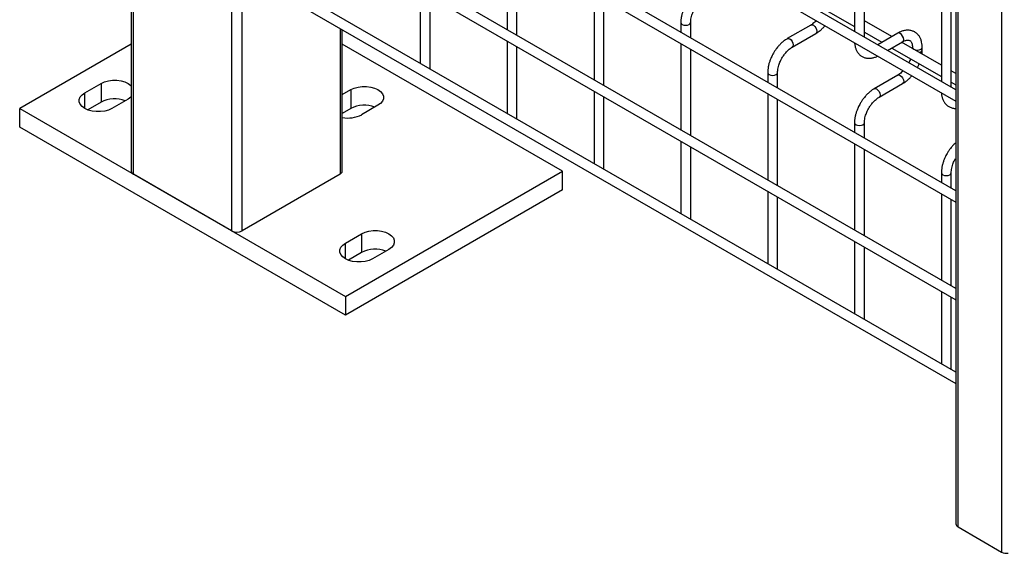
# Model space of a CAD drawing. Header units: inches. Extents: x 0.1 to 10.7, y 0.1 to 8.
# Tile 25 of 42: x 8.069 to 8.737, y 5.295 to 5.658. Entities that reach past the tile are written whole.
import ezdxf

# ---------------------------------------------------------------- set-up
doc = ezdxf.new("R2010")
doc.units = ezdxf.units.IN
doc.header["$MEASUREMENT"] = 0

msp = doc.modelspace()

# ---------------------------------------------------------------- linework, layer by layer
for p, q in [((8.14453, 7.97476), (8.14453, 5.55491)), ((8.70395, 7.56098), (8.70395, 5.31549)), ((8.70545, 5.31341), (8.70545, 7.5589)), ((8.73506, 7.5418), (8.73506, 5.29631)), ((8.70395, 5.61008), (8.2207, 5.88906)), ((8.21737, 5.88328), (8.70395, 5.60238)), ((8.70395, 5.54154), (8.2207, 5.82052)), ((8.146, 5.55287), (8.146, 5.81229)), ((8.21737, 5.81475), (8.70395, 5.53385)), ((8.21258, 5.76937), (8.21258, 5.51443)), ((8.21737, 5.7484), (8.70395, 5.4675)), ((8.70395, 5.4752), (8.28832, 5.71514)), ((8.39955, 5.70957), (8.39955, 5.65093)), ((8.40622, 5.64708), (8.40622, 5.70573)), ((8.63525, 5.71009), (8.63525, 5.64974)), ((8.64192, 5.64589), (8.64192, 5.70624)), ((8.70395, 5.41832), (8.2207, 5.6973)), ((8.21737, 5.69153), (8.70395, 5.41063)), ((8.21965, 5.51443), (8.21965, 5.69021)), ((8.34062, 5.67725), (8.34062, 5.62807)), ((8.34729, 5.62502), (8.34729, 5.6734)), ((8.45848, 5.67556), (8.45848, 5.61691)), ((8.60158, 5.67249), (8.63525, 5.65305)), ((8.69418, 5.67607), (8.69418, 5.61572)), ((8.70084, 5.61187), (8.70084, 5.67222)), ((8.46514, 5.61306), (8.46514, 5.67171)), ((8.28624, 5.65177), (8.28624, 5.55287)), ((8.5174, 5.65579), (8.5174, 5.64924)), ((8.52407, 5.64539), (8.52407, 5.65579)), ((8.60563, 5.65405), (8.58963, 5.64482)), ((8.6605, 5.64617), (8.64192, 5.6569)), ((8.2877, 5.55491), (8.2877, 5.65092)), ((8.59296, 5.63904), (8.60896, 5.64828)), ((8.64192, 5.6492), (8.65383, 5.64232)), ((8.66456, 5.64851), (8.65097, 5.64067)), ((8.14453, 5.64115), (8.0688, 5.59743)), ((8.43709, 5.55491), (8.2877, 5.64115)), ((8.39955, 5.64323), (8.39955, 5.59405)), ((8.40622, 5.591), (8.40622, 5.63938)), ((8.5174, 5.64154), (8.5174, 5.58289)), ((8.65763, 5.63682), (8.66789, 5.64274)), ((8.6605, 5.63847), (8.69418, 5.61903)), ((8.69418, 5.62673), (8.66717, 5.64232)), ((8.67447, 5.63894), (8.67447, 5.63811)), ((8.68113, 5.6372), (8.68113, 5.63894)), ((8.52407, 5.57905), (8.52407, 5.63769)), ((8.34708, 5.62434), (8.34729, 5.62502)), ((8.57633, 5.62177), (8.57633, 5.61522)), ((8.58299, 5.61137), (8.58299, 5.62177)), ((8.66456, 5.62004), (8.64856, 5.6108)), ((8.70395, 5.62109), (8.70084, 5.62288)), ((8.113, 5.60806), (8.12405, 5.61444)), ((8.12405, 5.61444), (8.12405, 5.60168)), ((8.65189, 5.60503), (8.66789, 5.61426)), ((8.70084, 5.61519), (8.70395, 5.61339)), ((8.113, 5.59743), (8.113, 5.60806)), ((8.2877, 5.60686), (8.29346, 5.61019)), ((8.29346, 5.61019), (8.29346, 5.59743)), ((8.45848, 5.60921), (8.45848, 5.56004)), ((8.46514, 5.55698), (8.46514, 5.60537)), ((8.57633, 5.60752), (8.57633, 5.54888)), ((8.12405, 5.60168), (8.11503, 5.59647)), ((8.14246, 5.60381), (8.13141, 5.59743)), ((8.31187, 5.59956), (8.30082, 5.59318)), ((8.58299, 5.54503), (8.58299, 5.60368)), ((8.0688, 5.58467), (8.0688, 5.59743)), ((8.0688, 5.59743), (8.28978, 5.46987)), ((8.29346, 5.59743), (8.2877, 5.59411)), ((8.40601, 5.59033), (8.40622, 5.591)), ((8.63525, 5.58776), (8.63525, 5.5812)), ((8.64192, 5.57736), (8.64192, 5.58776)), ((8.28978, 5.45711), (8.0688, 5.58467)), ((8.5174, 5.5752), (8.5174, 5.52602)), ((8.63525, 5.57351), (8.63525, 5.51486)), ((8.52407, 5.52297), (8.52407, 5.57135)), ((8.64192, 5.51101), (8.64192, 5.56966)), ((8.21258, 5.51443), (8.146, 5.55287)), ((8.28624, 5.55287), (8.21965, 5.51443)), ((8.28978, 5.46987), (8.43709, 5.55491)), ((8.43709, 5.54215), (8.43709, 5.55491)), ((8.46493, 5.55631), (8.46514, 5.55698)), ((8.69418, 5.55374), (8.69418, 5.54719)), ((8.70084, 5.54334), (8.70084, 5.55374)), ((8.43709, 5.54215), (8.28978, 5.45711)), ((8.57633, 5.54118), (8.57633, 5.492)), ((8.69418, 5.53949), (8.69418, 5.48084)), ((8.58299, 5.48895), (8.58299, 5.53733)), ((8.70084, 5.477), (8.70084, 5.53564)), ((8.52386, 5.52229), (8.52407, 5.52297)), ((8.28978, 5.50601), (8.30082, 5.51239)), ((8.30082, 5.51239), (8.30082, 5.49963)), ((8.28978, 5.49538), (8.28978, 5.50601)), ((8.63525, 5.50716), (8.63525, 5.45798)), ((8.30082, 5.49963), (8.29181, 5.49442)), ((8.31924, 5.50176), (8.30819, 5.49538)), ((8.64192, 5.45493), (8.64192, 5.50331)), ((8.58278, 5.48827), (8.58299, 5.48895)), ((8.69418, 5.47315), (8.69418, 5.42397)), ((8.28978, 5.46987), (8.28978, 5.45711)), ((8.70084, 5.42092), (8.70084, 5.4693)), ((8.64171, 5.45426), (8.64192, 5.45493)), ((8.70063, 5.42024), (8.70084, 5.42092)), ((8.70545, 5.31341), (8.73506, 5.29631))]:
    msp.add_line(p, q)
at = {"flags": 128}
for points in [[(8.5174, 5.6558), (8.5174, 5.65579), (8.51765, 5.65505), (8.51838, 5.65443)], [(8.51838, 5.65443), (8.51946, 5.65401), (8.52073, 5.65387), (8.52201, 5.65401), (8.52309, 5.65443), (8.52381, 5.65505), (8.52407, 5.65579), (8.52407, 5.6558)], [(8.60563, 5.65405), (8.60639, 5.6542), (8.6073, 5.65389), (8.6082, 5.65316), (8.60896, 5.65213), (8.60947, 5.65095), (8.60965, 5.64981), (8.60947, 5.64887), (8.60896, 5.64828), (8.60896, 5.64828)], [(8.66789, 5.64274), (8.66789, 5.64274), (8.6684, 5.64333), (8.66858, 5.64427), (8.6684, 5.64541), (8.66789, 5.64659), (8.66712, 5.64762), (8.66622, 5.64835), (8.66532, 5.64866), (8.66456, 5.64851)], [(8.58962, 5.64481), (8.58963, 5.64482), (8.5904, 5.64497), (8.5913, 5.64465), (8.5922, 5.64392), (8.59296, 5.64289), (8.59348, 5.64171), (8.59365, 5.64057)], [(8.59365, 5.64057), (8.59348, 5.63963), (8.59296, 5.63904), (8.59296, 5.63904)], [(8.67447, 5.63893), (8.67472, 5.6382), (8.67544, 5.63758), (8.67652, 5.63716), (8.6778, 5.63701), (8.67908, 5.63716), (8.68016, 5.63758), (8.68088, 5.6382), (8.68113, 5.63893)], [(8.57633, 5.62178), (8.57633, 5.62177), (8.57658, 5.62104), (8.5773, 5.62041)], [(8.5773, 5.62041), (8.57838, 5.62), (8.57966, 5.61985), (8.58094, 5.62), (8.58202, 5.62041), (8.58274, 5.62104), (8.58299, 5.62177), (8.58299, 5.62178)], [(8.66456, 5.62004), (8.66532, 5.62018), (8.66622, 5.61987), (8.66712, 5.61914), (8.66789, 5.61811), (8.6684, 5.61693), (8.66858, 5.61579), (8.6684, 5.61485), (8.66789, 5.61426), (8.66789, 5.61426)], [(8.12405, 5.61444), (8.12633, 5.61549), (8.12895, 5.61622), (8.1318, 5.61659), (8.13471, 5.61659), (8.13756, 5.61622), (8.14018, 5.61549), (8.14246, 5.61444), (8.14428, 5.61312), (8.14453, 5.61288)], [(8.29346, 5.61019), (8.29574, 5.61124), (8.29837, 5.61197), (8.30121, 5.61234), (8.30412, 5.61234), (8.30697, 5.61197), (8.30959, 5.61124), (8.31187, 5.61019), (8.31369, 5.60887), (8.31496, 5.60735), (8.3156, 5.60571), (8.3156, 5.60403), (8.31496, 5.60239), (8.31369, 5.60087), (8.31187, 5.59956)], [(8.13141, 5.59743), (8.12913, 5.59638), (8.12651, 5.59565), (8.12366, 5.59527), (8.12075, 5.59527), (8.11791, 5.59565), (8.11528, 5.59638), (8.113, 5.59743), (8.11118, 5.59875), (8.10992, 5.60026), (8.10927, 5.6019), (8.10927, 5.60359), (8.10992, 5.60523), (8.11118, 5.60674), (8.113, 5.60806)], [(8.14453, 5.60537), (8.14428, 5.60512), (8.14246, 5.60381)], [(8.64854, 5.61079), (8.64856, 5.6108), (8.64932, 5.61095), (8.65022, 5.61064), (8.65113, 5.60991), (8.65189, 5.60888), (8.6524, 5.6077), (8.65258, 5.60655)], [(8.65258, 5.60655), (8.6524, 5.60561), (8.65189, 5.60503), (8.65188, 5.60502)], [(8.63525, 5.58777), (8.63525, 5.58776), (8.63551, 5.58702), (8.63623, 5.5864)], [(8.63623, 5.5864), (8.63731, 5.58598), (8.63859, 5.58583), (8.63986, 5.58598), (8.64094, 5.5864), (8.64167, 5.58702), (8.64192, 5.58776), (8.64192, 5.58777)], [(8.69418, 5.55375), (8.69418, 5.55374), (8.69443, 5.553), (8.69515, 5.55238)], [(8.69515, 5.55238), (8.69624, 5.55196), (8.69751, 5.55181), (8.69879, 5.55196), (8.69987, 5.55238), (8.70059, 5.553), (8.70084, 5.55374), (8.70084, 5.55375)], [(8.30082, 5.51239), (8.3031, 5.51344), (8.30573, 5.51417), (8.30857, 5.51454), (8.31149, 5.51454), (8.31433, 5.51417), (8.31696, 5.51344), (8.31924, 5.51239), (8.32106, 5.51107), (8.32232, 5.50955), (8.32297, 5.50791), (8.32297, 5.50623), (8.32232, 5.50459), (8.32106, 5.50307), (8.31924, 5.50176)], [(8.30819, 5.49538), (8.30591, 5.49433), (8.30328, 5.4936), (8.30044, 5.49322), (8.29752, 5.49322), (8.29468, 5.4936), (8.29206, 5.49433), (8.28978, 5.49538), (8.28796, 5.49669), (8.28669, 5.49821), (8.28604, 5.49985), (8.28604, 5.50154), (8.28669, 5.50318), (8.28796, 5.50469), (8.28978, 5.50601)]]:
    msp.add_lwpolyline(points, dxfattribs=at)
for centre, radius, start, end in [((8.67892, 5.63769), 0.00227, 274.62896, 347.23497), ((8.13331, 5.58374), 0.02019, 69.36138, 117.32043), ((8.30273, 5.57949), 0.02019, 69.36138, 117.32043), ((8.2916, 5.61113), 0.02019, 258.88529, 297.20383), ((8.14704, 5.55516), 0.00251, 185.6948, 245.62534), ((8.2852, 5.55516), 0.00251, 294.37466, 354.3052), ((8.21612, 5.52125), 0.00769, 242.60967, 297.39033), ((8.31009, 5.48169), 0.02019, 69.36138, 117.32043), ((8.70651, 5.31575), 0.00257, 185.6948, 245.62534), ((8.73862, 5.30317), 0.00773, 242.51815, 275.8654)]:
    msp.add_arc(centre, radius, start, end)
for points, knots in [([(8.52126, 5.66893), (8.52074, 5.66798), (8.52002, 5.66665), (8.51917, 5.66462), (8.51854, 5.66287), (8.51797, 5.66079), (8.51758, 5.65866), (8.51739, 5.65697), (8.51742, 5.65604), (8.51743, 5.6558)], [0, 0, 0, 0, 0.221131, 0.31129, 0.45988, 0.612568, 0.774969, 0.943008, 1, 1, 1, 1]), ([(8.52408, 5.6558), (8.52409, 5.65628), (8.52411, 5.6573), (8.52441, 5.65903), (8.52485, 5.6607), (8.5254, 5.66225), (8.52608, 5.66385), (8.52668, 5.66495), (8.52703, 5.66559)], [0, 0, 0, 0, 0.169404, 0.352436, 0.534098, 0.667609, 0.805654, 1, 1, 1, 1]), ([(8.60929, 5.65703), (8.60896, 5.65668), (8.60822, 5.65592), (8.60703, 5.65497), (8.60613, 5.65432), (8.60568, 5.65409), (8.60563, 5.65406)], [0, 0, 0, 0, 0.278956, 0.614263, 0.955326, 1, 1, 1, 1]), ([(8.60896, 5.64832), (8.60926, 5.64849), (8.61024, 5.64902), (8.6118, 5.65021), (8.61354, 5.65179), (8.61465, 5.65295), (8.61516, 5.65358), (8.61519, 5.65362)], [0, 0, 0, 0, 0.135479, 0.439426, 0.721927, 0.979873, 1, 1, 1, 1]), ([(8.68111, 5.63893), (8.68111, 5.63942), (8.6811, 5.64065), (8.6808, 5.6425), (8.68021, 5.64447), (8.67931, 5.64626), (8.67808, 5.64785), (8.6765, 5.64916), (8.67457, 5.65011), (8.67242, 5.65057), (8.67018, 5.65054), (8.66797, 5.65007), (8.66608, 5.64937), (8.66496, 5.64871), (8.66456, 5.64847)], [0, 0, 0, 0, 0.055567, 0.138504, 0.222425, 0.30696, 0.392199, 0.479244, 0.570497, 0.669499, 0.760713, 0.85404, 0.947565, 1, 1, 1, 1]), ([(8.58964, 5.64478), (8.58936, 5.64463), (8.5884, 5.64411), (8.58686, 5.64293), (8.58509, 5.64136), (8.58364, 5.6398), (8.58238, 5.63824), (8.58124, 5.63667), (8.58054, 5.6355), (8.58018, 5.63491)], [0, 0, 0, 0, 0.07606, 0.263025, 0.437356, 0.597789, 0.719605, 0.857445, 1, 1, 1, 1]), ([(8.58595, 5.63158), (8.58642, 5.63233), (8.58707, 5.63338), (8.58816, 5.6348), (8.58912, 5.63592), (8.5903, 5.6371), (8.59154, 5.63811), (8.59245, 5.63877), (8.5929, 5.639), (8.59296, 5.63903)], [0, 0, 0, 0, 0.233129, 0.327944, 0.483213, 0.641195, 0.806921, 0.975516, 1, 1, 1, 1]), ([(8.6353, 5.64201), (8.6353, 5.6419), (8.63531, 5.64106), (8.63559, 5.63957), (8.63616, 5.6376), (8.63706, 5.63579), (8.63829, 5.6342), (8.63986, 5.63288), (8.64178, 5.63192), (8.64393, 5.63145), (8.64617, 5.63146), (8.64838, 5.63193), (8.64998, 5.63247), (8.65081, 5.63294), (8.65091, 5.633)], [0, 0, 0, 0, 0.013723, 0.1040595, 0.1954722, 0.2875578, 0.3803993, 0.4751662, 0.5744315, 0.682027, 0.7813074, 0.88292, 0.9848304, 1, 1, 1, 1]), ([(8.66788, 5.64273), (8.66824, 5.64292), (8.66901, 5.64334), (8.67007, 5.64371), (8.67106, 5.64389), (8.67189, 5.64387), (8.67259, 5.64367), (8.67313, 5.64332), (8.67365, 5.64268), (8.67409, 5.64177), (8.67437, 5.64054), (8.6745, 5.63956), (8.67446, 5.63897), (8.67446, 5.63894)], [0, 0, 0, 0, 0.0764275, 0.1647247, 0.2545582, 0.3485318, 0.4536211, 0.5897326, 0.6957057, 0.7966579, 0.8959306, 0.9942419, 1, 1, 1, 1]), ([(8.58018, 5.63491), (8.57967, 5.63396), (8.57895, 5.63263), (8.5781, 5.6306), (8.57747, 5.62885), (8.57689, 5.62678), (8.57651, 5.62464), (8.57632, 5.62295), (8.57635, 5.62202), (8.57635, 5.62178)], [0, 0, 0, 0, 0.221131, 0.31129, 0.45988, 0.612568, 0.774969, 0.943008, 1, 1, 1, 1]), ([(8.68093, 5.63438), (8.68102, 5.6351), (8.68115, 5.63606), (8.68111, 5.63697), (8.68111, 5.63719)], [0, 0, 0, 0, 0.751133, 1, 1, 1, 1]), ([(8.583, 5.62178), (8.58302, 5.62227), (8.58304, 5.62328), (8.58334, 5.62501), (8.58378, 5.62669), (8.58433, 5.62823), (8.585, 5.62983), (8.5856, 5.63093), (8.58595, 5.63158)], [0, 0, 0, 0, 0.169404, 0.352436, 0.534098, 0.667609, 0.805654, 1, 1, 1, 1]), ([(8.67324, 5.63112), (8.6732, 5.631), (8.67299, 5.6304), (8.67261, 5.62951), (8.67221, 5.62877), (8.67206, 5.62849)], [0, 0, 0, 0, 0.138837, 0.673422, 1, 1, 1, 1]), ([(8.67783, 5.62516), (8.67815, 5.62576), (8.67861, 5.62661), (8.67898, 5.62749), (8.67908, 5.62775)], [0, 0, 0, 0, 0.707249, 1, 1, 1, 1]), ([(8.66822, 5.62301), (8.66788, 5.62267), (8.66714, 5.62191), (8.66596, 5.62095), (8.66506, 5.6203), (8.66461, 5.62007), (8.66456, 5.62005)], [0, 0, 0, 0, 0.278956, 0.614263, 0.955326, 1, 1, 1, 1]), ([(8.66788, 5.6143), (8.66819, 5.61447), (8.66917, 5.615), (8.67072, 5.61619), (8.67246, 5.61777), (8.67357, 5.61893), (8.67408, 5.61956), (8.67412, 5.61961)], [0, 0, 0, 0, 0.135479, 0.439426, 0.721927, 0.979873, 1, 1, 1, 1]), ([(8.64856, 5.61076), (8.64828, 5.61061), (8.64732, 5.61009), (8.64579, 5.60892), (8.64402, 5.60734), (8.64256, 5.60578), (8.6413, 5.60423), (8.64017, 5.60265), (8.63946, 5.60148), (8.63911, 5.60089)], [0, 0, 0, 0, 0.07606, 0.263025, 0.437356, 0.597789, 0.719605, 0.857445, 1, 1, 1, 1]), ([(8.64488, 5.59756), (8.64534, 5.59831), (8.64599, 5.59937), (8.64708, 5.60078), (8.64804, 5.6019), (8.64923, 5.60308), (8.65046, 5.6041), (8.65137, 5.60475), (8.65183, 5.60498), (8.65189, 5.60501)], [0, 0, 0, 0, 0.233129, 0.3279445, 0.4832131, 0.6411945, 0.806921, 0.975516, 1, 1, 1, 1]), ([(8.69423, 5.608), (8.69423, 5.60789), (8.69424, 5.60704), (8.69451, 5.60556), (8.69508, 5.60358), (8.69599, 5.60177), (8.69722, 5.60018), (8.69878, 5.59886), (8.70071, 5.59792), (8.70249, 5.59746), (8.70361, 5.5975), (8.70395, 5.59751)], [0, 0, 0, 0, 0.018817, 0.14269, 0.268038, 0.394309, 0.521616, 0.651564, 0.78768, 0.935218, 1, 1, 1, 1]), ([(8.63911, 5.60089), (8.6386, 5.59995), (8.63788, 5.59862), (8.63702, 5.59658), (8.63639, 5.59484), (8.63582, 5.59276), (8.63543, 5.59063), (8.63524, 5.58894), (8.63527, 5.588), (8.63528, 5.58777)], [0, 0, 0, 0, 0.221131, 0.31129, 0.45988, 0.612568, 0.774969, 0.943008, 1, 1, 1, 1]), ([(8.64193, 5.58776), (8.64194, 5.58825), (8.64197, 5.58927), (8.64226, 5.59099), (8.64271, 5.59267), (8.64326, 5.59422), (8.64393, 5.59581), (8.64453, 5.59691), (8.64488, 5.59756)], [0, 0, 0, 0, 0.169404, 0.352436, 0.534098, 0.667609, 0.805654, 1, 1, 1, 1]), ([(8.70395, 5.57418), (8.7036, 5.57388), (8.70271, 5.5731), (8.70149, 5.57176), (8.70023, 5.57021), (8.69909, 5.56863), (8.69839, 5.56747), (8.69803, 5.56687)], [0, 0, 0, 0, 0.154115, 0.395312, 0.578451, 0.785681, 1, 1, 1, 1]), ([(8.69803, 5.56687), (8.69752, 5.56593), (8.6968, 5.5646), (8.69595, 5.56256), (8.69532, 5.56082), (8.69475, 5.55874), (8.69436, 5.55661), (8.69417, 5.55492), (8.6942, 5.55399), (8.69421, 5.55375)], [0, 0, 0, 0, 0.221131, 0.31129, 0.45988, 0.612568, 0.774969, 0.943008, 1, 1, 1, 1]), ([(8.70085, 5.55375), (8.70087, 5.55423), (8.70089, 5.55525), (8.70119, 5.55698), (8.70163, 5.55865), (8.70218, 5.5602), (8.70285, 5.56179), (8.70345, 5.5629), (8.70381, 5.56354)], [0, 0, 0, 0, 0.169404, 0.352436, 0.534098, 0.667609, 0.805654, 1, 1, 1, 1])]:
    msp.add_open_spline(points, degree=3, knots=knots)

doc.saveas('drawing.dxf')
